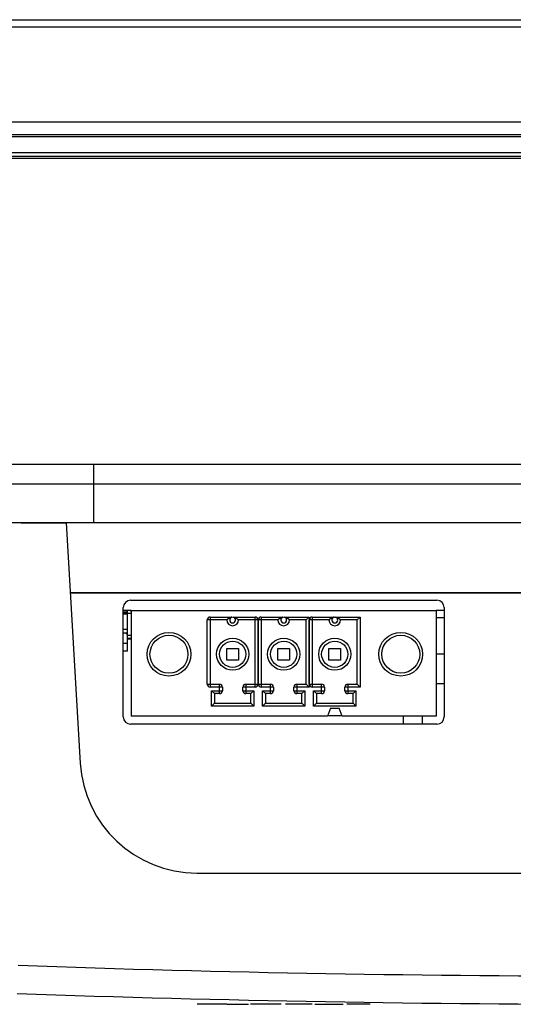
# Model space of a CAD drawing. Header units: millimetres. Extents: x 0 to 1189, y 0 to 841.
# Tile 2 of 28: x 245 to 279, y 163 to 231. Entities that reach past the tile are written whole.
import ezdxf

# ---------------------------------------------------------------- set-up
doc = ezdxf.new("R2010")
doc.units = ezdxf.units.MM
doc.header["$LTSCALE"] = 65.395
for name, color, linetype in [('01_FAM_NUT_SMD-SHAPE', 7, 'CONTINUOUS'), ('527930472-SHAPE', 7, 'CONTINUOUS'), ('BASE_PCB_V00-TOPRC-SHAPE', 7, 'CONTINUOUS'), ('COM3_15EGTRM_3_5_AG_GOLTE-SHAPE', 7, 'CONTINUOUS'), ('FRONT_CASE-RC12_-SHAPE', 7, 'CONTINUOUS'), ('GASKET-TOPRC12W_REV01_REA-SHAPE', 7, 'CONTINUOUS'), ('GASKET-TOPRC12W_REV02_-SHAPE', 7, 'CONTINUOUS'), ('HEATSINK_RTW_RC1-SHAPE', 7, 'CONTINUOUS'), ('REAR_CASE-RC12-SHAPE', 7, 'CONTINUOUS'), ('REAR_COVER_RC1200WD-SHAPE', 7, 'CONTINUOUS'), ('TF31-60S-0_5SH_PRT_PRT_PR-SHAPE', 7, 'CONTINUOUS')]:
    doc.layers.add(name, color=color, linetype=linetype)

msp = doc.modelspace()

# ---------------------------------------------------------------- linework, layer by layer
at = {"layer": '01_FAM_NUT_SMD-SHAPE', "color": 7, "linetype": 'Continuous'}
msp.add_line((273.862514, 189.776747), (273.312514, 189.776747), dxfattribs=at)
at = {"layer": '527930472-SHAPE', "color": 7, "linetype": 'Continuous'}
for p, q in [((252.162514, 190.156747), (251.862514, 190.156747)), ((252.162514, 190.076747), (251.862514, 190.076747)), ((252.162514, 190.026747), (251.862514, 190.026747)), ((252.162514, 187.476747), (252.162514, 190.276747)), ((252.412514, 190.076747), (252.212514, 190.076747)), ((252.362514, 190.276747), (252.362514, 190.226747)), ((252.412514, 190.226747), (252.362514, 190.226747)), ((252.162514, 188.976747), (251.862514, 188.976747)), ((252.162514, 188.726747), (251.862514, 188.726747)), ((252.162514, 188.606747), (252.042514, 188.726747)), ((251.862514, 188.026747), (252.162514, 188.026747)), ((252.162514, 187.476747), (251.862514, 187.476747))]:
    msp.add_line(p, q, dxfattribs=at)
for radius, end in [(0.5, 95.73767629), (0.3, 99.44379673)]:
    msp.add_arc((252.212514, 189.776747), radius, 90, end, dxfattribs=at)
at = {"layer": 'BASE_PCB_V00-TOPRC-SHAPE', "color": 7, "linetype": 'Continuous'}
for p, q in [((252.412514, 190.276747), (251.862514, 190.276747)), ((273.862514, 190.276747), (273.312514, 190.276747))]:
    msp.add_line(p, q, dxfattribs=at)
at = {"layer": 'BASE_PCB_V00-TOPRC-SHAPE', "color": 7, "linetype": 'Continuous', "const_width": 0.1189}
msp.add_lwpolyline([(280.862514, 191.476747), (248.22917, 191.476747)], dxfattribs=at)
at = {"layer": 'COM3_15EGTRM_3_5_AG_GOLTE-SHAPE', "color": 7, "linetype": 'Continuous'}
for p, q in [((252.412514, 190.276747), (252.412514, 183.026747)), ((252.412514, 190.276747), (273.312514, 190.276747)), ((257.815672, 189.826747), (257.815672, 185.026747)), ((257.815681, 189.826747), (259.334159, 189.826747)), ((259.390869, 189.826747), (260.908505, 189.826747)), ((260.908514, 185.026747), (260.908514, 189.826747)), ((261.315672, 189.826747), (261.315672, 185.026747)), ((261.315681, 189.826747), (262.834159, 189.826747)), ((262.890869, 189.826747), (264.608514, 189.826747)), ((264.608514, 189.826747), (264.408514, 189.626747)), ((264.608514, 189.826747), (264.608514, 185.026747)), ((264.815672, 189.826747), (264.815672, 185.026747)), ((264.815681, 189.826747), (266.334159, 189.826747)), ((266.390869, 189.826747), (268.108514, 189.826747)), ((268.108514, 189.826747), (267.908514, 189.626747)), ((268.108514, 189.826747), (268.108514, 185.026747)), ((273.312514, 190.276747), (273.312514, 183.026747)), ((258.962514, 189.626747), (257.615672, 189.626747)), ((257.615672, 185.226757), (257.615672, 189.626738)), ((261.108514, 189.626747), (259.762514, 189.626747)), ((261.108514, 189.626738), (261.108514, 185.226757)), ((262.462514, 189.626747), (261.115672, 189.626747)), ((261.115672, 185.226757), (261.115672, 189.626738)), ((264.408514, 189.626747), (263.262514, 189.626747)), ((264.410049, 189.628261), (264.408514, 189.626747)), ((264.408514, 185.226747), (264.408514, 189.626747)), ((265.962514, 189.626747), (264.615672, 189.626747)), ((264.615672, 185.226757), (264.615672, 189.626738)), ((267.908514, 189.626747), (266.762514, 189.626747)), ((267.910049, 189.628261), (267.908514, 189.626747)), ((267.908514, 185.226747), (267.908514, 189.626747)), ((258.962514, 187.676747), (259.762514, 187.676747)), ((258.962514, 186.876747), (258.962514, 187.676747)), ((259.762514, 187.676747), (259.762514, 186.876747)), ((262.462514, 187.676747), (263.262514, 187.676747)), ((262.462514, 186.876747), (262.462514, 187.676747)), ((263.262514, 187.676747), (263.262514, 186.876747)), ((265.962514, 187.676747), (266.762514, 187.676747)), ((265.962514, 186.876747), (265.962514, 187.676747)), ((266.762514, 187.676747), (266.762514, 186.876747)), ((259.762514, 186.876747), (258.962514, 186.876747)), ((263.262514, 186.876747), (262.462514, 186.876747)), ((266.762514, 186.876747), (265.962514, 186.876747)), ((257.615672, 185.226747), (258.462514, 185.226747)), ((258.662514, 185.026747), (257.815681, 185.026747)), ((258.462514, 184.576747), (258.462514, 185.226747)), ((258.662514, 185.026747), (258.662514, 184.776747)), ((260.908505, 185.026747), (260.062514, 185.026747)), ((260.062514, 184.776747), (260.062514, 185.026747)), ((260.262514, 185.226747), (261.108514, 185.226747)), ((260.262514, 185.226747), (260.262514, 184.576747)), ((261.115672, 185.226747), (261.962514, 185.226747)), ((262.162514, 185.026747), (261.315681, 185.026747)), ((261.962514, 184.576747), (261.962514, 185.226747)), ((262.162514, 185.026747), (262.162514, 184.776747)), ((264.608514, 185.026747), (263.562514, 185.026747)), ((263.562514, 184.776747), (263.562514, 185.026747)), ((263.762514, 185.226747), (264.408514, 185.226747)), ((263.762514, 185.226747), (263.762514, 184.576747)), ((264.608514, 185.026747), (264.408514, 185.226747)), ((264.410029, 185.225213), (264.408514, 185.226747)), ((264.615672, 185.226747), (265.462514, 185.226747)), ((265.662514, 185.026747), (264.815681, 185.026747)), ((265.462514, 184.576747), (265.462514, 185.226747)), ((265.662514, 185.026747), (265.662514, 184.776747)), ((268.108514, 185.026747), (267.062514, 185.026747)), ((267.062514, 184.776747), (267.062514, 185.026747)), ((267.262514, 185.226747), (267.908514, 185.226747)), ((267.262514, 185.226747), (267.262514, 184.576747)), ((268.108514, 185.026747), (267.908514, 185.226747)), ((267.910029, 185.225213), (267.908514, 185.226747)), ((257.912514, 184.776747), (258.662514, 184.776747)), ((257.912514, 184.776747), (258.112514, 184.576747)), ((257.912514, 183.726747), (257.912514, 184.776747)), ((258.111, 184.578281), (258.112514, 184.576747)), ((258.462514, 184.576747), (258.112514, 184.576747)), ((258.112514, 184.576747), (258.112514, 183.926747)), ((260.062514, 184.776747), (260.812514, 184.776747)), ((260.612514, 184.576747), (260.262514, 184.576747)), ((260.812514, 184.776747), (260.612514, 184.576747)), ((260.614049, 184.578261), (260.612514, 184.576747)), ((260.612514, 183.926747), (260.612514, 184.576747)), ((260.812514, 184.776747), (260.812514, 183.726747)), ((261.412514, 184.776747), (262.162514, 184.776747)), ((261.412514, 184.776747), (261.612514, 184.576747)), ((261.412514, 183.726747), (261.412514, 184.776747)), ((261.611, 184.578281), (261.612514, 184.576747)), ((261.962514, 184.576747), (261.612514, 184.576747)), ((261.612514, 184.576747), (261.612514, 183.926747)), ((263.562514, 184.776747), (264.312514, 184.776747)), ((264.112514, 184.576747), (263.762514, 184.576747)), ((264.312514, 184.776747), (264.112514, 184.576747)), ((264.114049, 184.578261), (264.112514, 184.576747)), ((264.112514, 183.926747), (264.112514, 184.576747)), ((264.312514, 184.776747), (264.312514, 183.726747)), ((264.912514, 184.776747), (265.662514, 184.776747)), ((264.912514, 184.776747), (265.112514, 184.576747)), ((264.912514, 183.726747), (264.912514, 184.776747)), ((265.111, 184.578281), (265.112514, 184.576747)), ((265.462514, 184.576747), (265.112514, 184.576747)), ((265.112514, 184.576747), (265.112514, 183.926747)), ((267.062514, 184.776747), (267.812514, 184.776747)), ((267.612514, 184.576747), (267.262514, 184.576747)), ((267.812514, 184.776747), (267.612514, 184.576747)), ((267.614049, 184.578261), (267.612514, 184.576747)), ((267.612514, 183.926747), (267.612514, 184.576747)), ((267.812514, 184.776747), (267.812514, 183.726747)), ((257.912514, 183.726747), (258.112514, 183.926747)), ((260.812514, 183.726747), (257.912514, 183.726747)), ((258.11098, 183.925233), (258.112514, 183.926747)), ((258.112514, 183.926747), (260.612514, 183.926747)), ((260.812514, 183.726747), (260.612514, 183.926747)), ((260.614029, 183.925213), (260.612514, 183.926747)), ((261.412514, 183.726747), (261.612514, 183.926747)), ((264.312514, 183.726747), (261.412514, 183.726747)), ((261.61098, 183.925233), (261.612514, 183.926747)), ((261.612514, 183.926747), (264.112514, 183.926747)), ((264.312514, 183.726747), (264.112514, 183.926747)), ((264.114029, 183.925213), (264.112514, 183.926747)), ((264.912514, 183.726747), (265.112514, 183.926747)), ((267.812514, 183.726747), (264.912514, 183.726747)), ((265.11098, 183.925233), (265.112514, 183.926747)), ((265.112514, 183.926747), (267.612514, 183.926747)), ((267.812514, 183.726747), (267.612514, 183.926747)), ((267.614029, 183.925213), (267.612514, 183.926747)), ((265.862331, 183.026747), (252.412514, 183.026747)), ((266.062514, 183.576747), (265.862331, 183.026747)), ((265.880529, 183.076747), (266.844166, 183.076747)), ((266.062514, 183.576747), (266.662514, 183.576747)), ((266.862331, 183.026747), (266.662514, 183.576747)), ((273.312514, 183.026747), (266.862331, 183.026747))]:
    msp.add_line(p, q, dxfattribs=at)
for points in [[(264.608514, 189.826747), (264.579326, 189.797796), (264.551863, 189.770096)], [(268.108514, 189.826747), (268.079326, 189.797796), (268.051863, 189.770096)], [(264.608514, 185.026747), (264.579563, 185.055935), (264.551863, 185.083399)], [(268.108514, 185.026747), (268.079563, 185.055935), (268.051863, 185.083399)], [(257.912514, 184.776747), (257.941466, 184.747559), (257.969166, 184.720095)], [(260.812514, 184.776747), (260.783326, 184.747796), (260.755863, 184.720096)], [(261.412514, 184.776747), (261.441466, 184.747559), (261.469166, 184.720095)], [(264.312514, 184.776747), (264.283326, 184.747796), (264.255863, 184.720096)], [(264.912514, 184.776747), (264.941466, 184.747559), (264.969166, 184.720095)], [(267.812514, 184.776747), (267.783326, 184.747796), (267.755863, 184.720096)], [(257.912514, 183.726747), (257.941702, 183.755698), (257.969166, 183.783398)], [(260.812514, 183.726747), (260.783563, 183.755935), (260.755863, 183.783399)], [(261.412514, 183.726747), (261.441702, 183.755698), (261.469166, 183.783398)], [(264.312514, 183.726747), (264.283563, 183.755935), (264.255863, 183.783399)], [(264.912514, 183.726747), (264.941702, 183.755698), (264.969166, 183.783398)], [(267.812514, 183.726747), (267.783563, 183.755935), (267.755863, 183.783399)]]:
    msp.add_lwpolyline(points, dxfattribs=at)
for centre, radius in [((254.996574, 187.276747), 1.499977), ((254.996574, 187.276747), 1.3), ((259.362514, 187.276747), 1.099982), ((262.862514, 187.276747), 1.099982), ((266.362514, 187.276747), 1.099982), ((270.887099, 187.276747), 1.499977), ((270.887099, 187.276747), 1.3), ((259.362514, 187.276747), 0.899984), ((262.862514, 187.276747), 0.899984), ((266.362514, 187.276747), 0.899984)]:
    msp.add_circle(centre, radius, dxfattribs=at)
for centre, radius, start, end in [((257.815672, 189.626747), 0.199998, 89.99728561, 180.00271466), ((259.362514, 189.626747), 0.202, 98.06930116, 81.93069884), ((260.908514, 189.626747), 0.199998, 359.99728561, 90.00271466), ((261.315672, 189.626747), 0.199998, 89.99728561, 180.00271466), ((262.862514, 189.626747), 0.202, 98.06930116, 81.93069884), ((264.815672, 189.626747), 0.199998, 89.99728561, 180.00271466), ((266.362514, 189.626747), 0.202, 98.06930116, 81.93069884), ((259.362514, 189.626747), 0.4, 180, 0), ((262.862514, 189.626747), 0.4, 180, 0), ((266.362514, 189.626747), 0.4, 180, 0), ((257.815672, 185.226747), 0.199998, 179.99728561, 270.00271466), ((258.462514, 185.026747), 0.2, 0.00000013, 89.99999988), ((260.262514, 185.026747), 0.2, 90.00000013, 180), ((260.908514, 185.226747), 0.199998, 269.99728561, 0.00271466), ((261.315672, 185.226747), 0.199998, 179.99728561, 270.00271466), ((261.962514, 185.026747), 0.2, 0.00000013, 89.99999988), ((263.762514, 185.026747), 0.2, 90.00000013, 180), ((264.815672, 185.226747), 0.199998, 179.99728561, 270.00271466), ((265.462514, 185.026747), 0.2, 0.00000013, 89.99999988), ((267.262514, 185.026747), 0.2, 90.00000013, 180), ((258.462514, 184.776747), 0.2, 270.00000013, 359.99999988), ((260.262514, 184.776747), 0.2, 180, 269.99999988), ((261.962514, 184.776747), 0.2, 270.00000013, 359.99999988), ((263.762514, 184.776747), 0.2, 180, 269.99999988), ((265.462514, 184.776747), 0.2, 270.00000013, 359.99999988), ((267.262514, 184.776747), 0.2, 180, 269.99999988)]:
    msp.add_arc(centre, radius, start, end, dxfattribs=at)
for points, knots in [([(259.334159, 189.826747), (259.290536, 189.823662), (259.225539, 189.807992), (259.146685, 189.770971), (259.092212, 189.737665), (259.050956, 189.707021), (259.021375, 189.682437), (259.002324, 189.665599), (258.98644, 189.650766), (258.975362, 189.640148), (258.968835, 189.633388), (258.965363, 189.630128), (258.963859, 189.627896), (258.962514, 189.627088), (258.962514, 189.62675)], [0, 0, 0, 0, 0.30448663, 0.456425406, 0.605861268, 0.748144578, 0.813849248, 0.87364014, 0.925090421, 0.965299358, 0.980131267, 0.990970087, 0.997644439, 1, 1, 1, 1]), ([(259.390869, 189.826747), (259.434496, 189.823662), (259.499496, 189.807992), (259.578353, 189.770967), (259.632826, 189.737658), (259.674079, 189.707009), (259.703666, 189.68243), (259.722721, 189.665598), (259.738601, 189.650767), (259.749666, 189.640144), (259.756188, 189.633384), (259.759662, 189.630125), (259.761167, 189.627894), (259.762514, 189.627088), (259.762514, 189.62675)], [0, 0, 0, 0, 0.30450769, 0.456449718, 0.605890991, 0.748171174, 0.813878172, 0.873679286, 0.925112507, 0.965297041, 0.980128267, 0.990969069, 0.997644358, 1, 1, 1, 1]), ([(262.834159, 189.826747), (262.790536, 189.823662), (262.725539, 189.807992), (262.646685, 189.770971), (262.592212, 189.737665), (262.550956, 189.707021), (262.521375, 189.682437), (262.502324, 189.665599), (262.48644, 189.650766), (262.475362, 189.640148), (262.468835, 189.633388), (262.465363, 189.630128), (262.463859, 189.627896), (262.462514, 189.627088), (262.462514, 189.62675)], [0, 0, 0, 0, 0.30448663, 0.456425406, 0.605861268, 0.748144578, 0.813849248, 0.87364014, 0.925090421, 0.965299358, 0.980131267, 0.990970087, 0.997644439, 1, 1, 1, 1]), ([(262.890869, 189.826747), (262.934496, 189.823662), (262.999496, 189.807992), (263.078353, 189.770967), (263.132826, 189.737658), (263.174079, 189.707009), (263.203666, 189.68243), (263.222721, 189.665598), (263.238601, 189.650767), (263.249666, 189.640144), (263.256188, 189.633384), (263.259662, 189.630125), (263.261167, 189.627894), (263.262514, 189.627088), (263.262514, 189.62675)], [0, 0, 0, 0, 0.30450769, 0.456449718, 0.605890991, 0.748171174, 0.813878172, 0.873679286, 0.925112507, 0.965297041, 0.980128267, 0.990969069, 0.997644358, 1, 1, 1, 1]), ([(266.334159, 189.826747), (266.290536, 189.823662), (266.225539, 189.807992), (266.146685, 189.770971), (266.092212, 189.737665), (266.050956, 189.707021), (266.021375, 189.682437), (266.002324, 189.665599), (265.98644, 189.650766), (265.975362, 189.640148), (265.968835, 189.633388), (265.965363, 189.630128), (265.963859, 189.627896), (265.962514, 189.627088), (265.962514, 189.62675)], [0, 0, 0, 0, 0.30448663, 0.456425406, 0.605861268, 0.748144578, 0.813849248, 0.87364014, 0.925090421, 0.965299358, 0.980131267, 0.990970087, 0.997644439, 1, 1, 1, 1]), ([(266.390869, 189.826747), (266.434496, 189.823662), (266.499496, 189.807992), (266.578353, 189.770967), (266.632826, 189.737658), (266.674079, 189.707009), (266.703666, 189.68243), (266.722721, 189.665598), (266.738601, 189.650767), (266.749666, 189.640144), (266.756188, 189.633384), (266.759662, 189.630125), (266.761167, 189.627894), (266.762514, 189.627088), (266.762514, 189.62675)], [0, 0, 0, 0, 0.30450769, 0.456449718, 0.605890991, 0.748171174, 0.813878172, 0.873679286, 0.925112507, 0.965297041, 0.980128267, 0.990969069, 0.997644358, 1, 1, 1, 1])]:
    msp.add_open_spline(points, degree=3, knots=knots, dxfattribs=at)
at = {"layer": 'FRONT_CASE-RC12_-SHAPE', "color": 7, "linetype": 'Continuous'}
for p, q in [((200.40696, 230.776747), (523.318069, 230.776747)), ((204.886464, 230.277052), (518.838565, 230.277052)), ((199.662514, 223.776747), (524.062514, 223.776747)), ((515.377749, 200.276747), (208.34728, 200.276747))]:
    msp.add_line(p, q, dxfattribs=at)
at = {"layer": 'GASKET-TOPRC12W_REV01_REA-SHAPE', "color": 7, "linetype": 'Continuous'}
for p, q in [((519.962514, 222.876747), (207.35825, 222.876747)), ((517.668942, 222.745151), (209.458831, 222.745151)), ((517.182383, 221.408343), (206.542645, 221.408343)), ((206.731091, 221.27692), (516.993884, 221.27692))]:
    msp.add_line(p, q, dxfattribs=at)
at = {"layer": 'GASKET-TOPRC12W_REV02_-SHAPE', "color": 7, "linetype": 'Continuous'}
msp.add_line((513.861753, 221.659316), (201.863275, 221.659316), dxfattribs=at)
at = {"layer": 'HEATSINK_RTW_RC1-SHAPE', "color": 7, "linetype": 'Continuous'}
for p, q in [((273.862514, 187.276747), (273.312514, 187.276747)), ((273.312514, 185.276747), (273.862514, 185.276747)), ((271.042327, 183.026747), (271.051928, 182.476747)), ((272.373101, 182.476747), (272.382701, 183.026747))]:
    msp.add_line(p, q, dxfattribs=at)
at = {"layer": 'REAR_CASE-RC12-SHAPE', "color": 7, "linetype": 'Continuous'}
for p, q in [((249.850102, 196.276747), (249.850086, 200.276747)), ((359.062514, 198.943414), (230.069933, 198.943414)), ((489.883859, 196.276747), (233.841169, 196.276747)), ((251.862514, 182.976747), (251.862514, 190.476747)), ((252.362514, 190.976747), (273.362514, 190.976747)), ((273.862514, 190.476747), (273.862514, 182.976747)), ((273.362514, 182.476747), (252.362514, 182.476747))]:
    msp.add_line(p, q, dxfattribs=at)
for centre, start, end in [((252.362514, 190.476747), 90, 180), ((273.362514, 190.476747), 0, 90), ((252.362514, 182.976747), 180, 270), ((273.362514, 182.976747), 270, 0)]:
    msp.add_arc(centre, 0.5, start, end, dxfattribs=at)
at = {"layer": 'REAR_COVER_RC1200WD-SHAPE', "color": 7, "linetype": 'Continuous'}
for p, q in [((244.862514, 196.276747), (247.945834, 196.276747)), ((247.945834, 196.276747), (248.918114, 179.805341)), ((256.904213, 172.276747), (466.820816, 172.276747)), ((258.973658, 163.276747), (256.923667, 163.276747)), ((258.984834, 163.276747), (260.444848, 163.276747)), ((262.687591, 163.276747), (260.58035, 163.276747)), ((264.807051, 163.276747), (262.97564, 163.276747)), ((265.004112, 163.276747), (266.939134, 163.276747)), ((268.784373, 163.276747), (267.180327, 163.276747))]:
    msp.add_line(p, q, dxfattribs=at)
for centre, radius, start, end in [((256.904213, 180.276747), 8, 183.37815511, 270), ((286.86415, 1364.999946), 1199.792998, 267.984420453, 269.999921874), ((286.862514, 1364.976747), 1201.7, 267.984342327, 270)]:
    msp.add_arc(centre, radius, start, end, dxfattribs=at)
at = {"layer": 'TF31-60S-0_5SH_PRT_PRT_PR-SHAPE', "color": 7, "linetype": 'Continuous'}
for p, q in [((252.162514, 188.576747), (252.412514, 188.576747)), ((252.412514, 188.363011), (252.162514, 188.363011)), ((252.162514, 188.326747), (252.412514, 188.326747))]:
    msp.add_line(p, q, dxfattribs=at)

doc.saveas('drawing.dxf')
